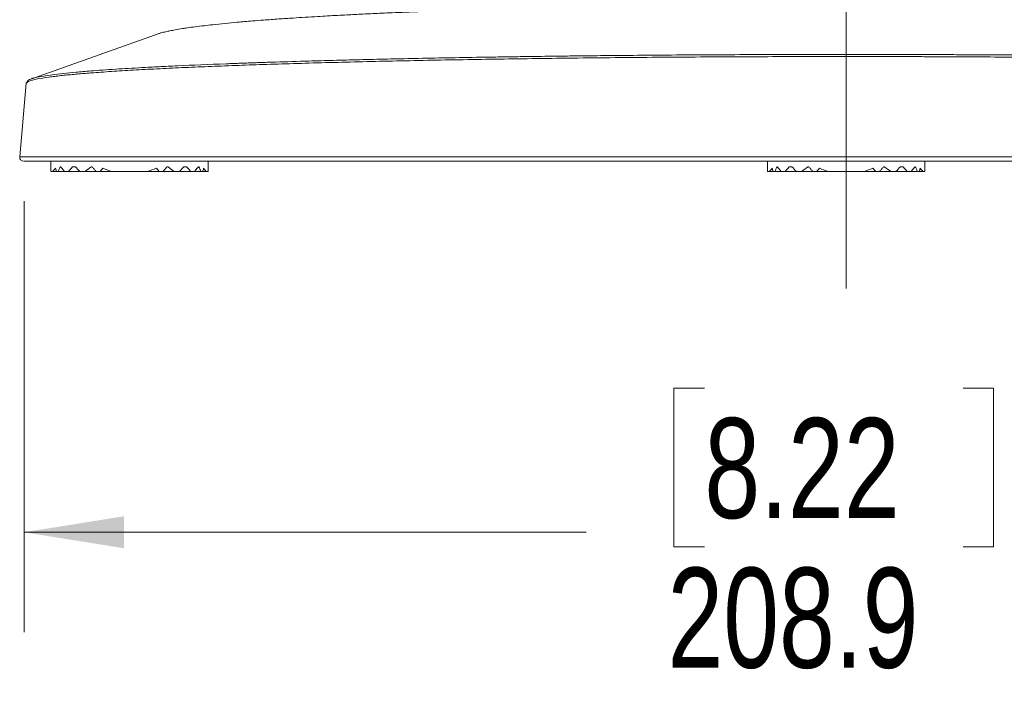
# Model space of a CAD drawing. Header units: millimetres. Extents: x 9 to 550, y 15 to 417.
# Tile 5 of 34: x 89 to 121, y 236 to 257. Entities that reach past the tile are written whole.
import ezdxf

# ---------------------------------------------------------------- set-up
doc = ezdxf.new("R2010")
doc.units = ezdxf.units.MM
doc.linetypes.add('CENTERX2', pattern=[20.32, 12.7, -2.54, 2.54, -2.54])
doc.styles.add('SLDTEXTSTYLE3', font='TXT', dxfattribs={"width": 0.75})
doc.dimstyles.new('SLDDIMSTYLE0', dxfattribs={"dimtxt": 3.175, "dimasz": 3.175, "dimexe": 0, "dimexo": 0.0625, "dimgap": 0.79375, "dimtad": 0, "dimtih": 1, "dimtoh": 1, "dimdec": 1, "dimlfac": 4, "dimrnd": 1e-09, "dimzin": 12, "dimdsep": 46, "dimtxsty": 'SLDTEXTSTYLE3', "dimsah": 1, "dimcen": 0.09, "dimadec": 0, "dimazin": 3, "dimtfac": 1, "dimtdec": 1, "dimtofl": 0, "dimtmove": 0, "dimatfit": 3, "dimfxl": 1, "dimfrac": 2, "dimtolj": 1, "dimtzin": 12, "dimarcsym": 0})

# ---------------------------------------------------------------- blocks, each defined once
blk = doc.blocks.new('_D')
at = {"color": 7, "linetype": 'Continuous', "lineweight": 0}
for p, q in [((89.454, 251.293), (89.454, 237.613)), ((141.669, 251.293), (141.669, 237.613)), ((111.055, 245.361), (110.088, 245.361)), ((110.088, 245.361), (110.088, 240.321)), ((119.266, 245.361), (120.234, 245.361)), ((120.234, 245.361), (120.234, 240.321)), ((89.454, 240.788), (107.303, 240.788)), ((141.669, 240.788), (123.018, 240.788)), ((110.088, 240.321), (111.055, 240.321)), ((120.234, 240.321), (119.266, 240.321))]:
    blk.add_line(p, q, dxfattribs=at)
for points in [[(89.454, 240.788), (92.629, 240.28), (92.629, 241.296)], [(141.669, 240.788), (138.494, 241.296), (138.494, 240.28)]]:
    blk.add_solid(points, dxfattribs=at)
at = {"color": 7, "linetype": 'Continuous', "lineweight": 0, "char_height": 3.175, "attachment_point": 1, "style": 'SLDTEXTSTYLE3'}
for s, insert in [('8.22', (111.055, 244.413)), ('208.9', (109.882, 239.663))]:
    blk.add_mtext(s, dxfattribs=dict(at, insert=insert))

msp = doc.modelspace()

# ---------------------------------------------------------------- linework, layer by layer
at = {"color": 7, "linetype": 'CENTERX2', "lineweight": 0}
msp.add_line((115.555, 248.527), (115.555, 357.765), dxfattribs=at)
at = {"color": 7, "linetype": 'Continuous', "lineweight": 15}
for p, q in [((93.742, 256.621), (89.785, 255.209)), ((89.522, 255.036), (89.318, 252.698)), ((89.526, 255.057), (89.521, 255.034)), ((89.528, 255.049), (89.526, 255.04)), ((90.305, 252.563), (90.305, 252.238)), ((90.605, 252.388), (90.617, 252.388)), ((90.992, 252.388), (91.083, 252.388)), ((91.595, 252.388), (91.617, 252.388)), ((93.992, 252.388), (94.015, 252.388)), ((94.527, 252.388), (94.617, 252.388)), ((94.992, 252.388), (95.005, 252.388)), ((95.305, 252.238), (95.305, 252.563)), ((113.055, 252.563), (113.055, 252.238)), ((113.355, 252.388), (113.367, 252.388)), ((113.742, 252.388), (113.833, 252.388)), ((114.345, 252.388), (114.367, 252.388)), ((116.742, 252.388), (116.765, 252.388)), ((117.277, 252.388), (117.367, 252.388)), ((117.742, 252.388), (117.755, 252.388)), ((118.055, 252.238), (118.055, 252.563)), ((90.305, 252.238), (90.369, 252.238)), ((90.369, 252.238), (90.369, 252.24)), ((90.487, 252.238), (90.369, 252.238)), ((90.487, 252.238), (90.542, 252.238)), ((90.742, 252.238), (90.542, 252.238)), ((90.742, 252.238), (90.867, 252.238)), ((91.225, 252.238), (90.867, 252.238)), ((91.225, 252.238), (91.392, 252.238)), ((91.742, 252.238), (91.392, 252.238)), ((91.742, 252.238), (91.867, 252.238)), ((92.242, 252.238), (91.867, 252.238)), ((92.24, 252.24), (92.242, 252.238)), ((92.242, 252.238), (93.367, 252.238)), ((93.369, 252.24), (93.367, 252.238)), ((93.742, 252.238), (93.367, 252.238)), ((93.742, 252.238), (93.867, 252.238)), ((94.218, 252.238), (93.867, 252.238)), ((94.218, 252.238), (94.385, 252.238)), ((94.742, 252.238), (94.385, 252.238)), ((94.742, 252.238), (94.867, 252.238)), ((95.068, 252.238), (94.867, 252.238)), ((95.068, 252.238), (95.122, 252.238)), ((95.241, 252.238), (95.122, 252.238)), ((95.241, 252.238), (95.24, 252.24)), ((95.241, 252.238), (95.305, 252.238)), ((113.055, 252.238), (113.119, 252.238)), ((113.119, 252.238), (113.119, 252.24)), ((113.237, 252.238), (113.119, 252.238)), ((113.237, 252.238), (113.292, 252.238)), ((113.492, 252.238), (113.292, 252.238)), ((113.492, 252.238), (113.617, 252.238)), ((113.975, 252.238), (113.617, 252.238)), ((113.975, 252.238), (114.142, 252.238)), ((114.492, 252.238), (114.142, 252.238)), ((114.492, 252.238), (114.617, 252.238)), ((114.992, 252.238), (114.617, 252.238)), ((114.99, 252.24), (114.992, 252.238)), ((114.992, 252.238), (116.117, 252.238)), ((116.119, 252.24), (116.117, 252.238)), ((116.492, 252.238), (116.117, 252.238)), ((116.492, 252.238), (116.617, 252.238)), ((116.968, 252.238), (116.617, 252.238)), ((116.968, 252.238), (117.135, 252.238)), ((117.492, 252.238), (117.135, 252.238)), ((117.492, 252.238), (117.617, 252.238)), ((117.818, 252.238), (117.617, 252.238)), ((117.818, 252.238), (117.872, 252.238)), ((117.991, 252.238), (117.872, 252.238)), ((117.991, 252.238), (117.99, 252.24)), ((117.991, 252.238), (118.055, 252.238))]:
    msp.add_line(p, q, dxfattribs=at)
at = {"color": 8, "linetype": 'Continuous', "lineweight": 15}
msp.add_line((89.526, 255.05), (89.522, 255.037), dxfattribs=at)
at = {"color": 7, "linetype": 'Continuous', "lineweight": 15, "flags": 128}
for points in [[(90.369, 252.24), (90.394, 252.27), (90.422, 252.303), (90.454, 252.342)], [(90.617, 252.388), (90.657, 252.34), (90.699, 252.29), (90.742, 252.238)], [(90.867, 252.238), (90.908, 252.286), (90.95, 252.336), (90.992, 252.388)], [(91.867, 252.238), (91.911, 252.29), (91.954, 252.342)], [(93.656, 252.342), (93.699, 252.29), (93.742, 252.238)], [(94.617, 252.388), (94.66, 252.336), (94.702, 252.286), (94.742, 252.238)], [(94.867, 252.238), (94.911, 252.29), (94.953, 252.34), (94.992, 252.388)], [(95.156, 252.342), (95.188, 252.303), (95.216, 252.27), (95.24, 252.24)], [(113.119, 252.24), (113.144, 252.27), (113.172, 252.303), (113.204, 252.342)], [(113.367, 252.388), (113.407, 252.34), (113.449, 252.29), (113.492, 252.238)], [(113.617, 252.238), (113.658, 252.286), (113.7, 252.336), (113.742, 252.388)], [(114.617, 252.238), (114.661, 252.29), (114.704, 252.342)], [(116.406, 252.342), (116.449, 252.29), (116.492, 252.238)], [(117.367, 252.388), (117.41, 252.336), (117.452, 252.286), (117.492, 252.238)], [(117.617, 252.238), (117.661, 252.29), (117.703, 252.34), (117.742, 252.388)], [(117.906, 252.342), (117.938, 252.303), (117.966, 252.27), (117.99, 252.24)]]:
    msp.add_lwpolyline(points, dxfattribs=at)
at = {"color": 7, "linetype": 'Continuous', "lineweight": 15}
for centre, start_param, end_param in [((92.805, 253.363), 1.918045, 1.955193), ((92.805, 254.563), 2.381831, 2.457511), ((92.805, 249.763), 0.505361, 0.600594), ((92.805, 255.163), 2.794344, 2.913793), ((92.805, 255.163), 3.369392, 3.488842), ((92.805, 249.763), 5.682591, 5.777825), ((92.805, 254.563), 3.825674, 3.901355), ((92.805, 253.363), 4.327992, 4.36514), ((115.555, 253.363), 1.918045, 1.955193), ((115.555, 254.563), 2.381831, 2.457511), ((115.555, 249.763), 0.505361, 0.600594), ((115.555, 255.163), 2.794344, 2.913793), ((115.555, 255.163), 3.369392, 3.488842), ((115.555, 249.763), 5.682591, 5.777825), ((115.555, 254.563), 3.825674, 3.901355), ((115.555, 253.363), 4.327992, 4.36514)]:
    msp.add_ellipse(centre, major_axis=(0, 3), ratio=0.833333, start_param=start_param, end_param=end_param, dxfattribs=at)
for points, knots in [([(93.71, 256.607), (93.738, 256.617), (93.805, 256.639), (93.934, 256.67), (94.087, 256.703), (94.261, 256.736), (94.452, 256.768), (94.665, 256.8), (94.89, 256.831), (95.158, 256.864), (95.473, 256.9), (95.823, 256.937), (96.24, 256.976), (96.648, 257.01), (97.091, 257.045), (97.522, 257.077), (98.091, 257.116), (98.71, 257.153), (99.29, 257.186), (99.687, 257.207), (99.954, 257.22), (100.23, 257.234), (100.515, 257.247), (100.825, 257.262), (101.167, 257.276), (101.498, 257.29), (101.773, 257.301), (102.058, 257.312), (102.458, 257.328), (102.954, 257.345), (103.427, 257.361), (103.933, 257.377), (104.583, 257.396), (105.338, 257.416), (106.15, 257.436), (106.945, 257.455), (107.755, 257.472), (108.707, 257.489), (109.829, 257.505), (111.144, 257.519), (112.531, 257.531), (114.104, 257.541), (115.954, 257.544), (117.775, 257.537), (119.345, 257.526), (120.582, 257.512), (121.733, 257.498), (122.91, 257.481), (123.814, 257.463), (124.413, 257.45), (124.694, 257.443), (124.974, 257.436), (125.243, 257.43), (125.514, 257.423), (125.77, 257.416), (126.036, 257.409), (126.234, 257.404), (126.489, 257.397), (126.777, 257.389), (127.129, 257.378), (127.443, 257.369), (127.779, 257.358), (128.192, 257.344), (128.622, 257.328), (129.045, 257.312), (129.442, 257.297), (130.01, 257.274), (130.695, 257.243), (131.46, 257.204), (132.153, 257.168), (132.8, 257.13), (133.396, 257.09), (133.939, 257.05), (134.402, 257.016), (134.854, 256.978), (135.263, 256.939), (135.645, 256.898), (135.992, 256.86), (136.307, 256.82), (136.591, 256.779), (136.826, 256.739), (137.029, 256.702), (137.173, 256.671), (137.278, 256.645), (137.345, 256.626), (137.385, 256.614), (137.404, 256.608)], [0, 0, 0, 0, 0.008676, 0.020424, 0.029173, 0.039636, 0.05177, 0.059601, 0.070884, 0.082456, 0.092951, 0.10678, 0.119486, 0.134442, 0.144773, 0.158311, 0.170201, 0.189802, 0.20474, 0.21142, 0.217172, 0.222816, 0.229827, 0.235957, 0.242879, 0.251665, 0.256779, 0.259884, 0.269107, 0.281063, 0.289305, 0.296765, 0.310239, 0.326251, 0.33882, 0.354575, 0.368872, 0.381636, 0.404309, 0.426792, 0.448571, 0.474098, 0.505246, 0.540532, 0.564694, 0.583919, 0.603034, 0.623584, 0.645035, 0.65065, 0.655567, 0.6601, 0.665712, 0.670192, 0.674884, 0.679786, 0.6849, 0.685885, 0.69407, 0.701104, 0.705913, 0.712102, 0.720546, 0.730068, 0.737658, 0.746125, 0.754479, 0.773173, 0.790057, 0.805494, 0.821958, 0.838047, 0.851406, 0.866042, 0.878648, 0.893402, 0.906104, 0.918783, 0.933834, 0.946605, 0.958363, 0.970006, 0.983079, 0.988445, 0.99466, 1, 1, 1, 1]), ([(89.548, 255.055), (89.564, 255.073), (89.6, 255.113), (89.847, 255.172), (90.151, 255.222), (90.423, 255.256), (90.617, 255.279), (90.82, 255.3), (91.027, 255.32), (91.239, 255.338), (91.451, 255.356), (91.792, 255.382), (92.293, 255.417), (92.998, 255.46), (93.754, 255.5), (94.554, 255.538), (95.39, 255.573), (96.255, 255.606), (97.473, 255.648), (99.116, 255.696), (101.257, 255.747), (103.511, 255.79), (105.941, 255.826), (108.529, 255.855), (111.144, 255.875), (112.969, 255.882), (113.977, 255.884), (114.289, 255.885), (114.6, 255.885), (114.911, 255.886), (115.221, 255.886), (115.432, 255.886), (115.704, 255.886), (116.044, 255.886), (116.551, 255.885), (117.064, 255.884), (117.579, 255.883), (118.093, 255.882), (119.249, 255.877), (120.958, 255.868), (123.187, 255.849), (125.396, 255.824), (127.641, 255.79), (129.886, 255.747), (132.009, 255.697), (133.805, 255.644), (135.306, 255.591), (136.552, 255.54), (137.693, 255.485), (138.716, 255.426), (139.466, 255.374), (140.012, 255.328), (140.414, 255.289), (140.785, 255.246), (141.11, 255.2), (141.367, 255.149), (141.53, 255.102), (141.554, 255.071), (141.564, 255.058)], [0, 0, 0, 0, 0.0202093, 0.0454165, 0.0684222, 0.0776094, 0.0863924, 0.0947712, 0.1027459, 0.1103166, 0.1174833, 0.1242462, 0.1431491, 0.1615661, 0.1794976, 0.1969438, 0.2139051, 0.2303816, 0.2463737, 0.2797748, 0.3126881, 0.3451149, 0.3770564, 0.4122528, 0.4468437, 0.4767873, 0.4806752, 0.4845552, 0.4884271, 0.492291, 0.4961469, 0.4999949, 0.50015, 0.5062954, 0.5126745, 0.5190677, 0.5254752, 0.5318969, 0.5383328, 0.5688547, 0.5963766, 0.6241522, 0.656147, 0.688474, 0.7211346, 0.7541298, 0.7785278, 0.8033482, 0.8286329, 0.8543826, 0.8805977, 0.8947702, 0.9102275, 0.9270361, 0.9451963, 0.9647088, 0.9855742, 1, 1, 1, 1]), ([(89.699, 255.184), (89.65, 255.164), (89.566, 255.128), (89.546, 255.077), (89.537, 255.055)], [0, 0, 0, 0, 0.5739193, 1, 1, 1, 1]), ([(89.692, 255.182), (89.695, 255.183), (89.708, 255.188), (89.738, 255.197), (89.768, 255.205), (89.786, 255.209)], [0, 0, 0, 0, 0.115884, 0.507853, 1, 1, 1, 1]), ([(89.316, 252.688), (89.316, 252.655), (89.33, 252.623), (89.376, 252.576), (89.408, 252.563), (89.441, 252.563)], [0, 0, 0, 0, 0.5, 0.5, 1, 1, 1, 1]), ([(141.792, 252.698), (141.792, 252.698), (141.623, 252.698), (140.953, 252.698), (140.452, 252.698), (139.138, 252.698), (138.324, 252.698), (136.416, 252.698), (135.322, 252.698), (132.893, 252.698), (131.559, 252.698), (128.704, 252.698), (127.182, 252.698), (124.009, 252.698), (122.358, 252.698), (118.989, 252.698), (117.272, 252.698), (113.838, 252.698), (112.12, 252.698), (108.752, 252.698), (107.101, 252.698), (103.928, 252.698), (102.406, 252.698), (99.55, 252.698), (98.217, 252.698), (95.788, 252.698), (94.693, 252.698), (92.785, 252.698), (91.972, 252.698), (90.658, 252.698), (90.157, 252.698), (89.487, 252.698), (89.318, 252.698), (89.318, 252.698)], [0, 0, 0, 0, 0.0625, 0.0625, 0.125, 0.125, 0.1875, 0.1875, 0.25, 0.25, 0.3125, 0.3125, 0.375, 0.375, 0.4375, 0.4375, 0.5, 0.5, 0.5625, 0.5625, 0.625, 0.625, 0.6875, 0.6875, 0.75, 0.75, 0.8125, 0.8125, 0.875, 0.875, 0.9375, 0.9375, 1, 1, 1, 1]), ([(89.454, 252.563), (89.507, 252.563), (89.725, 252.563), (90.483, 252.563), (91.023, 252.563), (92.403, 252.563), (93.244, 252.563), (95.195, 252.563), (96.306, 252.563), (98.754, 252.563), (100.092, 252.563), (102.946, 252.563), (104.462, 252.563), (107.613, 252.563), (109.249, 252.563), (112.579, 252.563), (114.273, 252.563), (117.657, 252.563), (119.346, 252.563), (122.656, 252.563), (124.276, 252.563), (127.387, 252.563), (128.878, 252.563), (131.673, 252.563), (132.977, 252.563), (135.352, 252.563), (136.421, 252.563), (138.284, 252.563), (139.078, 252.563), (140.361, 252.563), (140.85, 252.563), (141.504, 252.563), (141.669, 252.563), (141.669, 252.563)], [0, 0, 0, 0, 0.0625, 0.0625, 0.125, 0.125, 0.1875, 0.1875, 0.25, 0.25, 0.3125, 0.3125, 0.375, 0.375, 0.4375, 0.4375, 0.5, 0.5, 0.5625, 0.5625, 0.625, 0.625, 0.6875, 0.6875, 0.75, 0.75, 0.8125, 0.8125, 0.875, 0.875, 0.9375, 0.9375, 1, 1, 1, 1]), ([(90.542, 252.238), (90.552, 252.263), (90.572, 252.314), (90.594, 252.363), (90.605, 252.388)], [0, 0, 0, 0, 0.506514, 1, 1, 1, 1]), ([(91.617, 252.388), (91.638, 252.363), (91.679, 252.314), (91.721, 252.263), (91.742, 252.238)], [0, 0, 0, 0, 0.493486, 1, 1, 1, 1]), ([(93.867, 252.238), (93.889, 252.263), (93.93, 252.314), (93.972, 252.363), (93.992, 252.388)], [0, 0, 0, 0, 0.506514, 1, 1, 1, 1]), ([(95.005, 252.388), (95.016, 252.363), (95.038, 252.314), (95.058, 252.263), (95.068, 252.238)], [0, 0, 0, 0, 0.493486, 1, 1, 1, 1]), ([(113.292, 252.238), (113.302, 252.263), (113.322, 252.314), (113.344, 252.363), (113.355, 252.388)], [0, 0, 0, 0, 0.5065139, 1, 1, 1, 1]), ([(114.367, 252.388), (114.388, 252.363), (114.429, 252.314), (114.471, 252.263), (114.492, 252.238)], [0, 0, 0, 0, 0.493486, 1, 1, 1, 1]), ([(116.617, 252.238), (116.639, 252.263), (116.68, 252.314), (116.722, 252.363), (116.742, 252.388)], [0, 0, 0, 0, 0.506514, 1, 1, 1, 1]), ([(117.755, 252.388), (117.766, 252.363), (117.788, 252.314), (117.808, 252.263), (117.818, 252.238)], [0, 0, 0, 0, 0.493486, 1, 1, 1, 1])]:
    msp.add_open_spline(points, degree=3, knots=knots, dxfattribs=at)
at = {"color": 8, "linetype": 'Continuous', "lineweight": 15}
msp.add_open_spline([(89.786, 255.209), (89.791, 255.21), (89.865, 255.23), (90.04, 255.263), (90.35, 255.308), (90.693, 255.349), (91.1, 255.389), (91.523, 255.425), (91.948, 255.457), (92.35, 255.484), (92.763, 255.509), (93.22, 255.536), (93.734, 255.563), (94.592, 255.604), (95.372, 255.637), (96.028, 255.662), (96.192, 255.668), (96.357, 255.674), (96.524, 255.68), (96.693, 255.686), (96.863, 255.692), (97.036, 255.698), (97.152, 255.702), (97.212, 255.704), (97.217, 255.704), (97.237, 255.705), (97.313, 255.707), (97.727, 255.72), (98.385, 255.74), (99.278, 255.765), (100.108, 255.786), (100.97, 255.806), (101.895, 255.826), (102.88, 255.845), (103.679, 255.859), (104.225, 255.868), (104.503, 255.872), (104.783, 255.876), (105.064, 255.881), (105.347, 255.885), (105.619, 255.889), (105.946, 255.893), (106.381, 255.898), (106.905, 255.905), (107.414, 255.91), (107.837, 255.915), (108.232, 255.919), (109.302, 255.929), (111.086, 255.942), (112.845, 255.949), (113.867, 255.952), (114.148, 255.952), (114.43, 255.953), (114.711, 255.953), (114.993, 255.953), (115.274, 255.954), (115.51, 255.954), (115.889, 255.954), (116.475, 255.953), (117.232, 255.952), (117.972, 255.95), (118.642, 255.947), (119.319, 255.944), (120, 255.941), (120.679, 255.937), (121.919, 255.928), (123.025, 255.918), (123.992, 255.907), (124.292, 255.904), (124.591, 255.9), (124.889, 255.896), (125.185, 255.893), (125.463, 255.889), (125.79, 255.884), (126.217, 255.878), (126.72, 255.87), (127.201, 255.863), (127.599, 255.856), (127.973, 255.849), (128.953, 255.831), (130.422, 255.801), (132.27, 255.754), (133.841, 255.707), (135.292, 255.656), (136.545, 255.604), (137.704, 255.547), (138.696, 255.489), (139.635, 255.423), (140.437, 255.35), (141.028, 255.276), (141.221, 255.228), (141.302, 255.209)], degree=3, knots=[0, 0, 0, 0, 0.001695, 0.024274, 0.040741, 0.058254, 0.075241, 0.092236, 0.104921, 0.117609, 0.129259, 0.140525, 0.154536, 0.168397, 0.201846, 0.205135, 0.208425, 0.211715, 0.215005, 0.218295, 0.221586, 0.224876, 0.228167, 0.228178, 0.228261, 0.228484, 0.229317, 0.232532, 0.251692, 0.26511, 0.279177, 0.293676, 0.307375, 0.323288, 0.339424, 0.343536, 0.347647, 0.351759, 0.35587, 0.359982, 0.364094, 0.367715, 0.374093, 0.38281, 0.390038, 0.395603, 0.40058, 0.406591, 0.440153, 0.473654, 0.477412, 0.48117, 0.484928, 0.488687, 0.492445, 0.496203, 0.499961, 0.501883, 0.511383, 0.523401, 0.532219, 0.541119, 0.550361, 0.559553, 0.568715, 0.578013, 0.610342, 0.61459, 0.618837, 0.623085, 0.627332, 0.63158, 0.635827, 0.639356, 0.645744, 0.654475, 0.661538, 0.667178, 0.672384, 0.678522, 0.712028, 0.741808, 0.771702, 0.797233, 0.826879, 0.852308, 0.880444, 0.907627, 0.9416, 0.975571, 1, 1, 1, 1], dxfattribs=at)
at = {"color": 7, "linetype": 'Continuous', "lineweight": 15}
msp.add_open_spline([(89.317, 252.699), (89.316, 252.695), (89.316, 252.691), (89.316, 252.688)], degree=3, dxfattribs=at)

# ---------------------------------------------------------------- dimensions: what is measured, and where the dimension line sits
at = {"color": 7, "linetype": 'Continuous', "lineweight": 0}
dim = msp.add_linear_dim(base=(141.669, 240.788), p1=(89.454, 252.563), p2=(141.669, 252.563), angle=0, dimstyle='SLDDIMSTYLE0', dxfattribs=at)
dim.commit()
dim.dimension.update_dxf_attribs({"geometry": '_D', "text_midpoint": (115.161, 240.788), "dimtype": 160})

doc.saveas('drawing.dxf')
